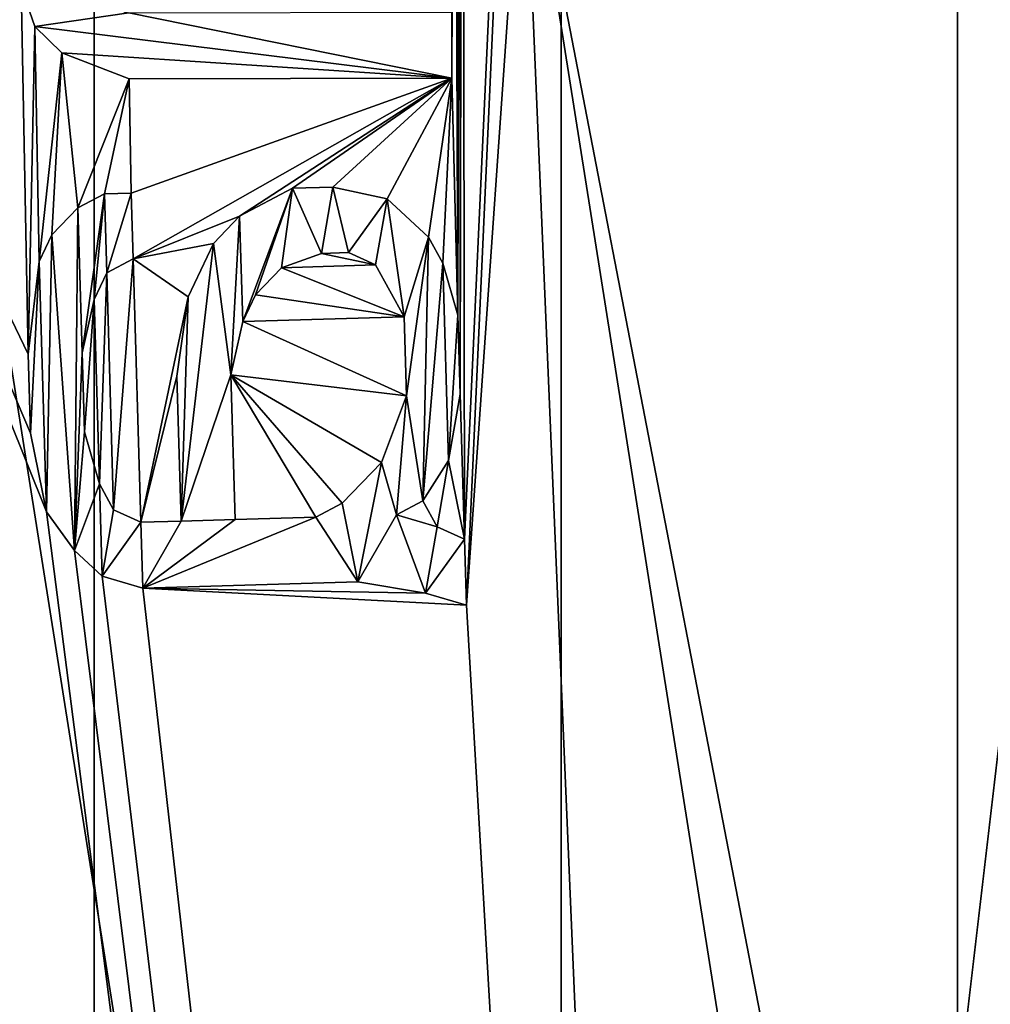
# Model space of a CAD drawing. Header units: millimetres. Extents: x -50 to 50, y -82 to 82.
# Tile 18 of 72: x -16.691 to -15.924, y 19.039 to 19.817. Entities that reach past the tile are written whole.
import ezdxf

# ---------------------------------------------------------------- set-up
doc = ezdxf.new("R2010")
doc.units = ezdxf.units.MM
doc.header["$LTSCALE"] = 101.851852
for name, color, linetype in [('14', 7, 'CONTINUOUS'), ('17', 7, 'CONTINUOUS'), ('18', 7, 'CONTINUOUS'), ('19', 7, 'CONTINUOUS'), ('224', 7, 'CONTINUOUS'), ('225', 7, 'CONTINUOUS'), ('226', 7, 'CONTINUOUS'), ('227', 7, 'CONTINUOUS'), ('228', 7, 'CONTINUOUS'), ('23', 7, 'CONTINUOUS'), ('241', 7, 'CONTINUOUS'), ('242', 7, 'CONTINUOUS'), ('243', 7, 'CONTINUOUS'), ('244', 7, 'CONTINUOUS'), ('245', 7, 'CONTINUOUS'), ('246', 7, 'CONTINUOUS'), ('247', 7, 'CONTINUOUS'), ('248', 7, 'CONTINUOUS'), ('249', 7, 'CONTINUOUS'), ('25', 7, 'CONTINUOUS'), ('250', 7, 'CONTINUOUS'), ('251', 7, 'CONTINUOUS'), ('252', 7, 'CONTINUOUS'), ('253', 7, 'CONTINUOUS'), ('254', 7, 'CONTINUOUS'), ('255', 7, 'CONTINUOUS'), ('256', 7, 'CONTINUOUS'), ('257', 7, 'CONTINUOUS'), ('258', 7, 'CONTINUOUS'), ('259', 7, 'CONTINUOUS'), ('260', 7, 'CONTINUOUS'), ('261', 7, 'CONTINUOUS'), ('262', 7, 'CONTINUOUS'), ('263', 7, 'CONTINUOUS'), ('264', 7, 'CONTINUOUS'), ('265', 7, 'CONTINUOUS'), ('266', 7, 'CONTINUOUS'), ('267', 7, 'CONTINUOUS'), ('268', 7, 'CONTINUOUS'), ('269', 7, 'CONTINUOUS'), ('270', 7, 'CONTINUOUS'), ('271', 7, 'CONTINUOUS'), ('272', 7, 'CONTINUOUS'), ('273', 7, 'CONTINUOUS'), ('274', 7, 'CONTINUOUS'), ('275', 7, 'CONTINUOUS'), ('276', 7, 'CONTINUOUS'), ('277', 7, 'CONTINUOUS'), ('278', 7, 'CONTINUOUS'), ('279', 7, 'CONTINUOUS'), ('280', 7, 'CONTINUOUS'), ('281', 7, 'CONTINUOUS'), ('282', 7, 'CONTINUOUS'), ('283', 7, 'CONTINUOUS'), ('284', 7, 'CONTINUOUS'), ('285', 7, 'CONTINUOUS'), ('286', 7, 'CONTINUOUS'), ('287', 7, 'CONTINUOUS'), ('288', 7, 'CONTINUOUS'), ('289', 7, 'CONTINUOUS'), ('290', 7, 'CONTINUOUS'), ('291', 7, 'CONTINUOUS'), ('292', 7, 'CONTINUOUS'), ('310', 7, 'CONTINUOUS'), ('311', 7, 'CONTINUOUS'), ('315', 7, 'CONTINUOUS'), ('319', 7, 'CONTINUOUS'), ('321', 7, 'CONTINUOUS'), ('327', 7, 'CONTINUOUS'), ('371', 7, 'CONTINUOUS'), ('5', 7, 'CONTINUOUS'), ('8', 7, 'CONTINUOUS'), ('858', 7, 'CONTINUOUS'), ('9', 7, 'CONTINUOUS')]:
    doc.layers.add(name, color=color, linetype=linetype)

msp = doc.modelspace()

# ---------------------------------------------------------------- linework, layer by layer
at = {"layer": '14', "linetype": 'CONTINUOUS'}
msp.add_3dface([(-15.94975, 14.81777, 37.5), (-16.77052, 20, 37.5), (-19.50945, 15.24081, 27.71787), (-15.94975, 14.81777, 37.5)], dxfattribs=at)
at = {"layer": '17', "linetype": 'CONTINUOUS'}
for points in [[(-16.34106, 20.54157, 27.5), (-16.07227, 25.2242, 27.5), (-16.33962, 19.40637, 27.5), (-16.34106, 20.54157, 27.5)], [(-16.07227, 25.2242, 27.5), (-16.3381, 19.35431, 27.5), (-16.33962, 19.40637, 27.5), (-16.07227, 25.2242, 27.5)], [(-16.07227, 25.2242, 27.5), (-16.29282, 20, 27.5), (-16.3381, 19.35431, 27.5), (-16.07227, 25.2242, 27.5)], [(-16.34268, 20.48951, 27.5), (-16.34106, 20.54157, 27.5), (-16.34298, 19.5209, 27.5), (-16.34268, 20.48951, 27.5)], [(-16.34298, 19.5209, 27.5), (-16.34106, 20.54157, 27.5), (-16.33962, 19.40637, 27.5), (-16.34298, 19.5209, 27.5)], [(-16.34742, 20.29165, 27.5), (-16.34268, 20.48951, 27.5), (-16.34481, 19.58338, 27.5), (-16.34742, 20.29165, 27.5)], [(-16.34481, 19.58338, 27.5), (-16.34268, 20.48951, 27.5), (-16.34298, 19.5209, 27.5), (-16.34481, 19.58338, 27.5)], [(-16.34827, 20.23958, 27.5), (-16.34742, 20.29165, 27.5), (-16.34953, 19.77083, 27.5), (-16.34827, 20.23958, 27.5)], [(-16.34953, 19.77083, 27.5), (-16.34742, 20.29165, 27.5), (-16.34481, 19.58338, 27.5), (-16.34953, 19.77083, 27.5)], [(-16.34965, 19.82292, 27.5), (-16.34827, 20.23958, 27.5), (-16.34953, 19.77083, 27.5), (-16.34965, 19.82292, 27.5)], [(-16.07227, 14.7758, 27.5), (-16.9, 20, 27.5), (-16.67018, 19.42794, 27.5), (-16.07227, 14.7758, 27.5)], [(-16.9, 20, 27.5), (-16.69012, 19.84299, 27.5), (-16.68448, 19.55258, 27.5), (-16.9, 20, 27.5)], [(-16.67018, 19.42794, 27.5), (-16.9, 20, 27.5), (-16.68265, 19.4901, 27.5), (-16.67018, 19.42794, 27.5)], [(-16.68265, 19.4901, 27.5), (-16.9, 20, 27.5), (-16.68448, 19.55258, 27.5), (-16.68265, 19.4901, 27.5)], [(-16.29282, 20, 27.5), (-16.07227, 14.7758, 27.5), (-16.3381, 19.35431, 27.5), (-16.29282, 20, 27.5)], [(-15.49483, 14.96351, 27.5), (-16.07227, 14.7758, 27.5), (-16.29282, 20, 27.5), (-15.49483, 14.96351, 27.5)], [(-16.69012, 19.84299, 27.5), (-16.67941, 19.81177, 27.5), (-16.68448, 19.55258, 27.5), (-16.69012, 19.84299, 27.5)], [(-16.68448, 19.55258, 27.5), (-16.67941, 19.81177, 27.5), (-16.67598, 19.62577, 27.5), (-16.68448, 19.55258, 27.5)], [(-16.67941, 19.81177, 27.5), (-16.65809, 19.79098, 27.5), (-16.67598, 19.62577, 27.5), (-16.67941, 19.81177, 27.5)], [(-16.67598, 19.62577, 27.5), (-16.65809, 19.79098, 27.5), (-16.66596, 19.64691, 27.5), (-16.67598, 19.62577, 27.5)], [(-16.66596, 19.64691, 27.5), (-16.65809, 19.79098, 27.5), (-16.6453, 19.66836, 27.5), (-16.66596, 19.64691, 27.5)], [(-16.65809, 19.79098, 27.5), (-16.60485, 19.77026, 27.5), (-16.6453, 19.66836, 27.5), (-16.65809, 19.79098, 27.5)], [(-16.60485, 19.77026, 27.5), (-16.34953, 19.77083, 27.5), (-16.60307, 19.68002, 27.5), (-16.60485, 19.77026, 27.5)], [(-16.60307, 19.68002, 27.5), (-16.34953, 19.77083, 27.5), (-16.60155, 19.62795, 27.5), (-16.60307, 19.68002, 27.5)], [(-16.60155, 19.62795, 27.5), (-16.34953, 19.77083, 27.5), (-16.51739, 19.66168, 27.5), (-16.60155, 19.62795, 27.5)], [(-16.51739, 19.66168, 27.5), (-16.34953, 19.77083, 27.5), (-16.47547, 19.68376, 27.5), (-16.51739, 19.66168, 27.5)], [(-16.47547, 19.68376, 27.5), (-16.34953, 19.77083, 27.5), (-16.44357, 19.68469, 27.5), (-16.47547, 19.68376, 27.5)], [(-16.44357, 19.68469, 27.5), (-16.34953, 19.77083, 27.5), (-16.40073, 19.67553, 27.5), (-16.44357, 19.68469, 27.5)], [(-16.40073, 19.67553, 27.5), (-16.34953, 19.77083, 27.5), (-16.36791, 19.64522, 27.5), (-16.40073, 19.67553, 27.5)], [(-16.36791, 19.64522, 27.5), (-16.34953, 19.77083, 27.5), (-16.35667, 19.62471, 27.5), (-16.36791, 19.64522, 27.5)], [(-16.35667, 19.62471, 27.5), (-16.34953, 19.77083, 27.5), (-16.34481, 19.58338, 27.5), (-16.35667, 19.62471, 27.5)], [(-16.6453, 19.66836, 27.5), (-16.60485, 19.77026, 27.5), (-16.62434, 19.67939, 27.5), (-16.6453, 19.66836, 27.5)], [(-16.62434, 19.67939, 27.5), (-16.60485, 19.77026, 27.5), (-16.60307, 19.68002, 27.5), (-16.62434, 19.67939, 27.5)], [(-16.53805, 19.64024, 27.5), (-16.60155, 19.62795, 27.5), (-16.51739, 19.66168, 27.5), (-16.53805, 19.64024, 27.5)], [(-16.5581, 19.59796, 27.5), (-16.60155, 19.62795, 27.5), (-16.53805, 19.64024, 27.5), (-16.5581, 19.59796, 27.5)], [(-16.62251, 19.61692, 27.5), (-16.60155, 19.62795, 27.5), (-16.61701, 19.4295, 27.5), (-16.62251, 19.61692, 27.5)], [(-16.61701, 19.4295, 27.5), (-16.60155, 19.62795, 27.5), (-16.59544, 19.41971, 27.5), (-16.61701, 19.4295, 27.5)], [(-16.59544, 19.41971, 27.5), (-16.60155, 19.62795, 27.5), (-16.5581, 19.59796, 27.5), (-16.59544, 19.41971, 27.5)], [(-16.63253, 19.59578, 27.5), (-16.62251, 19.61692, 27.5), (-16.62826, 19.45001, 27.5), (-16.63253, 19.59578, 27.5)], [(-16.62826, 19.45001, 27.5), (-16.62251, 19.61692, 27.5), (-16.61701, 19.4295, 27.5), (-16.62826, 19.45001, 27.5)], [(-16.64194, 19.55382, 27.5), (-16.63253, 19.59578, 27.5), (-16.64011, 19.49135, 27.5), (-16.64194, 19.55382, 27.5)], [(-16.64011, 19.49135, 27.5), (-16.63253, 19.59578, 27.5), (-16.62826, 19.45001, 27.5), (-16.64011, 19.49135, 27.5)], [(-16.5669, 19.53518, 27.5), (-16.59544, 19.41971, 27.5), (-16.5581, 19.59796, 27.5), (-16.5669, 19.53518, 27.5)], [(-16.56354, 19.42065, 27.5), (-16.59544, 19.41971, 27.5), (-16.5669, 19.53518, 27.5), (-16.56354, 19.42065, 27.5)], [(-16.35209, 19.46853, 27.5), (-16.34298, 19.5209, 27.5), (-16.33962, 19.40637, 27.5), (-16.35209, 19.46853, 27.5)], [(-16.37244, 19.43667, 27.5), (-16.35209, 19.46853, 27.5), (-16.36119, 19.41616, 27.5), (-16.37244, 19.43667, 27.5)], [(-16.36119, 19.41616, 27.5), (-16.35209, 19.46853, 27.5), (-16.33962, 19.40637, 27.5), (-16.36119, 19.41616, 27.5)], [(-16.3934, 19.42563, 27.5), (-16.37244, 19.43667, 27.5), (-16.36119, 19.41616, 27.5), (-16.3934, 19.42563, 27.5)], [(-16.648, 19.39733, 27.5), (-16.07227, 14.7758, 27.5), (-16.67018, 19.42794, 27.5), (-16.648, 19.39733, 27.5)], [(-16.62612, 19.37713, 27.5), (-16.07227, 14.7758, 27.5), (-16.648, 19.39733, 27.5), (-16.62612, 19.37713, 27.5)], [(-16.59392, 19.36765, 27.5), (-16.07227, 14.7758, 27.5), (-16.62612, 19.37713, 27.5), (-16.59392, 19.36765, 27.5)], [(-16.42378, 19.37264, 27.5), (-16.3703, 19.36378, 27.5), (-16.59392, 19.36765, 27.5), (-16.42378, 19.37264, 27.5)], [(-16.3381, 19.35431, 27.5), (-16.07227, 14.7758, 27.5), (-16.59392, 19.36765, 27.5), (-16.3381, 19.35431, 27.5)], [(-16.3703, 19.36378, 27.5), (-16.3381, 19.35431, 27.5), (-16.59392, 19.36765, 27.5), (-16.3703, 19.36378, 27.5)]]:
    msp.add_3dface(points, dxfattribs=at)
at = {"layer": '18', "linetype": 'CONTINUOUS'}
for points in [[(-17.19714, 27.03009, 27.68118), (-16.63253, 25.40424, 32.61021), (-18.19596, 16.24891, 27.68118), (-17.19714, 27.03009, 27.68118)], [(-16.63253, 25.40424, 32.61021), (-16.63253, 14.59576, 32.61021), (-18.19596, 16.24891, 27.68118), (-16.63253, 25.40424, 32.61021)]]:
    msp.add_3dface(points, dxfattribs=at)
at = {"layer": '19', "linetype": 'CONTINUOUS'}
for points in [[(-16.26307, 25.28419, 27.7), (-16.26307, 14.71581, 27.7), (-16.26307, 25.28419, 32.5433), (-16.26307, 25.28419, 27.7)], [(-16.26307, 25.28419, 32.5433), (-16.26307, 14.71581, 27.7), (-16.26307, 14.71581, 32.5433), (-16.26307, 25.28419, 32.5433)]]:
    msp.add_3dface(points, dxfattribs=at)
at = {"layer": '224', "linetype": 'CONTINUOUS'}
for points in [[(-16.34965, 19.82292, 27.5), (-16.34953, 19.77083, 27.5), (-16.34953, 19.77083, 27.6), (-16.34965, 19.82292, 27.5)], [(-16.34965, 19.82292, 27.6), (-16.34965, 19.82292, 27.5), (-16.34953, 19.77083, 27.6), (-16.34965, 19.82292, 27.6)]]:
    msp.add_3dface(points, dxfattribs=at)
at = {"layer": '225', "linetype": 'CONTINUOUS'}
for points in [[(-16.34953, 19.77083, 27.5), (-16.60485, 19.77026, 27.5), (-16.34953, 19.77083, 27.6), (-16.34953, 19.77083, 27.5)], [(-16.34953, 19.77083, 27.6), (-16.60485, 19.77026, 27.5), (-16.60485, 19.77026, 27.6), (-16.34953, 19.77083, 27.6)]]:
    msp.add_3dface(points, dxfattribs=at)
at = {"layer": '226', "linetype": 'CONTINUOUS'}
for points in [[(-16.60485, 19.77026, 27.5), (-16.65809, 19.79098, 27.5), (-16.65809, 19.79098, 27.6), (-16.60485, 19.77026, 27.5)], [(-16.60485, 19.77026, 27.6), (-16.60485, 19.77026, 27.5), (-16.65809, 19.79098, 27.6), (-16.60485, 19.77026, 27.6)]]:
    msp.add_3dface(points, dxfattribs=at)
at = {"layer": '227', "linetype": 'CONTINUOUS'}
for points in [[(-16.65809, 19.79098, 27.5), (-16.67941, 19.81177, 27.5), (-16.67941, 19.81177, 27.6), (-16.65809, 19.79098, 27.5)], [(-16.65809, 19.79098, 27.6), (-16.65809, 19.79098, 27.5), (-16.67941, 19.81177, 27.6), (-16.65809, 19.79098, 27.6)]]:
    msp.add_3dface(points, dxfattribs=at)
at = {"layer": '228', "linetype": 'CONTINUOUS'}
for points in [[(-16.67941, 19.81177, 27.5), (-16.69012, 19.84299, 27.5), (-16.69012, 19.84299, 27.6), (-16.67941, 19.81177, 27.5)], [(-16.67941, 19.81177, 27.6), (-16.67941, 19.81177, 27.5), (-16.69012, 19.84299, 27.6), (-16.67941, 19.81177, 27.6)]]:
    msp.add_3dface(points, dxfattribs=at)
at = {"layer": '23', "linetype": 'CONTINUOUS'}
for points in [[(-16.63253, 14.59576, 32.61021), (-16.63253, 25.40424, 32.61021), (-17.26606, 20, 32.7404), (-16.63253, 14.59576, 32.61021)], [(-16.26307, 25.28419, 32.5433), (-16.26307, 14.71581, 32.5433), (-17.26606, 20, 32.7404), (-16.26307, 25.28419, 32.5433)], [(-16.63253, 14.59576, 32.61021), (-17.26606, 20, 32.7404), (-14.95284, 11.36697, 32.7404), (-16.63253, 14.59576, 32.61021)], [(-17.26606, 20, 32.7404), (-16.26307, 14.71581, 32.5433), (-14.95284, 11.36697, 32.7404), (-17.26606, 20, 32.7404)]]:
    msp.add_3dface(points, dxfattribs=at)
at = {"layer": '241', "linetype": 'CONTINUOUS'}
for points in [[(-16.3381, 19.35431, 27.5), (-16.3703, 19.36378, 27.5), (-16.3703, 19.36378, 27.6), (-16.3381, 19.35431, 27.5)], [(-16.3381, 19.35431, 27.6), (-16.3381, 19.35431, 27.5), (-16.3703, 19.36378, 27.6), (-16.3381, 19.35431, 27.6)]]:
    msp.add_3dface(points, dxfattribs=at)
at = {"layer": '242', "linetype": 'CONTINUOUS'}
for points in [[(-16.3703, 19.36378, 27.5), (-16.42378, 19.37264, 27.5), (-16.42378, 19.37264, 27.6), (-16.3703, 19.36378, 27.5)], [(-16.3703, 19.36378, 27.6), (-16.3703, 19.36378, 27.5), (-16.42378, 19.37264, 27.6), (-16.3703, 19.36378, 27.6)]]:
    msp.add_3dface(points, dxfattribs=at)
at = {"layer": '243', "linetype": 'CONTINUOUS'}
for points in [[(-16.42378, 19.37264, 27.5), (-16.59392, 19.36765, 27.5), (-16.42378, 19.37264, 27.6), (-16.42378, 19.37264, 27.5)], [(-16.42378, 19.37264, 27.6), (-16.59392, 19.36765, 27.5), (-16.59392, 19.36765, 27.6), (-16.42378, 19.37264, 27.6)]]:
    msp.add_3dface(points, dxfattribs=at)
at = {"layer": '244', "linetype": 'CONTINUOUS'}
for points in [[(-16.59392, 19.36765, 27.5), (-16.62612, 19.37713, 27.5), (-16.62612, 19.37713, 27.6), (-16.59392, 19.36765, 27.5)], [(-16.59392, 19.36765, 27.6), (-16.59392, 19.36765, 27.5), (-16.62612, 19.37713, 27.6), (-16.59392, 19.36765, 27.6)]]:
    msp.add_3dface(points, dxfattribs=at)
at = {"layer": '245', "linetype": 'CONTINUOUS'}
for points in [[(-16.62612, 19.37713, 27.5), (-16.648, 19.39733, 27.5), (-16.648, 19.39733, 27.6), (-16.62612, 19.37713, 27.5)], [(-16.62612, 19.37713, 27.6), (-16.62612, 19.37713, 27.5), (-16.648, 19.39733, 27.6), (-16.62612, 19.37713, 27.6)]]:
    msp.add_3dface(points, dxfattribs=at)
at = {"layer": '246', "linetype": 'CONTINUOUS'}
for points in [[(-16.648, 19.39733, 27.5), (-16.67018, 19.42794, 27.5), (-16.67018, 19.42794, 27.6), (-16.648, 19.39733, 27.5)], [(-16.648, 19.39733, 27.6), (-16.648, 19.39733, 27.5), (-16.67018, 19.42794, 27.6), (-16.648, 19.39733, 27.6)]]:
    msp.add_3dface(points, dxfattribs=at)
at = {"layer": '247', "linetype": 'CONTINUOUS'}
for points in [[(-16.67018, 19.42794, 27.5), (-16.68265, 19.4901, 27.5), (-16.68265, 19.4901, 27.6), (-16.67018, 19.42794, 27.5)], [(-16.67018, 19.42794, 27.6), (-16.67018, 19.42794, 27.5), (-16.68265, 19.4901, 27.6), (-16.67018, 19.42794, 27.6)]]:
    msp.add_3dface(points, dxfattribs=at)
at = {"layer": '248', "linetype": 'CONTINUOUS'}
for points in [[(-16.68265, 19.4901, 27.5), (-16.68448, 19.55258, 27.5), (-16.68448, 19.55258, 27.6), (-16.68265, 19.4901, 27.5)], [(-16.68265, 19.4901, 27.6), (-16.68265, 19.4901, 27.5), (-16.68448, 19.55258, 27.6), (-16.68265, 19.4901, 27.6)]]:
    msp.add_3dface(points, dxfattribs=at)
at = {"layer": '249', "linetype": 'CONTINUOUS'}
for points in [[(-16.68448, 19.55258, 27.5), (-16.67598, 19.62577, 27.5), (-16.67598, 19.62577, 27.6), (-16.68448, 19.55258, 27.5)], [(-16.68448, 19.55258, 27.6), (-16.68448, 19.55258, 27.5), (-16.67598, 19.62577, 27.6), (-16.68448, 19.55258, 27.6)]]:
    msp.add_3dface(points, dxfattribs=at)
at = {"layer": '25', "linetype": 'CONTINUOUS'}
for points in [[(-16.9, 20, 27.5), (-16.26307, 14.71581, 27.7), (-16.26307, 25.28419, 27.7), (-16.9, 20, 27.5)], [(-16.9, 20, 27.5), (-16.07227, 14.7758, 27.5), (-16.26307, 14.71581, 27.7), (-16.9, 20, 27.5)]]:
    msp.add_3dface(points, dxfattribs=at)
at = {"layer": '250', "linetype": 'CONTINUOUS'}
for points in [[(-16.67598, 19.62577, 27.5), (-16.66596, 19.64691, 27.5), (-16.66596, 19.64691, 27.6), (-16.67598, 19.62577, 27.5)], [(-16.67598, 19.62577, 27.6), (-16.67598, 19.62577, 27.5), (-16.66596, 19.64691, 27.6), (-16.67598, 19.62577, 27.6)]]:
    msp.add_3dface(points, dxfattribs=at)
at = {"layer": '251', "linetype": 'CONTINUOUS'}
for points in [[(-16.66596, 19.64691, 27.5), (-16.6453, 19.66836, 27.5), (-16.6453, 19.66836, 27.6), (-16.66596, 19.64691, 27.5)], [(-16.66596, 19.64691, 27.6), (-16.66596, 19.64691, 27.5), (-16.6453, 19.66836, 27.6), (-16.66596, 19.64691, 27.6)]]:
    msp.add_3dface(points, dxfattribs=at)
at = {"layer": '252', "linetype": 'CONTINUOUS'}
for points in [[(-16.6453, 19.66836, 27.5), (-16.62434, 19.67939, 27.5), (-16.62434, 19.67939, 27.6), (-16.6453, 19.66836, 27.5)], [(-16.6453, 19.66836, 27.6), (-16.6453, 19.66836, 27.5), (-16.62434, 19.67939, 27.6), (-16.6453, 19.66836, 27.6)]]:
    msp.add_3dface(points, dxfattribs=at)
at = {"layer": '253', "linetype": 'CONTINUOUS'}
for points in [[(-16.62434, 19.67939, 27.5), (-16.60307, 19.68002, 27.5), (-16.60307, 19.68002, 27.6), (-16.62434, 19.67939, 27.5)], [(-16.62434, 19.67939, 27.6), (-16.62434, 19.67939, 27.5), (-16.60307, 19.68002, 27.6), (-16.62434, 19.67939, 27.6)]]:
    msp.add_3dface(points, dxfattribs=at)
at = {"layer": '254', "linetype": 'CONTINUOUS'}
for points in [[(-16.60307, 19.68002, 27.5), (-16.60155, 19.62795, 27.5), (-16.60155, 19.62795, 27.6), (-16.60307, 19.68002, 27.5)], [(-16.60307, 19.68002, 27.6), (-16.60307, 19.68002, 27.5), (-16.60155, 19.62795, 27.6), (-16.60307, 19.68002, 27.6)]]:
    msp.add_3dface(points, dxfattribs=at)
at = {"layer": '255', "linetype": 'CONTINUOUS'}
for points in [[(-16.60155, 19.62795, 27.5), (-16.62251, 19.61692, 27.5), (-16.62251, 19.61692, 27.6), (-16.60155, 19.62795, 27.5)], [(-16.60155, 19.62795, 27.6), (-16.60155, 19.62795, 27.5), (-16.62251, 19.61692, 27.6), (-16.60155, 19.62795, 27.6)]]:
    msp.add_3dface(points, dxfattribs=at)
at = {"layer": '256', "linetype": 'CONTINUOUS'}
for points in [[(-16.62251, 19.61692, 27.5), (-16.63253, 19.59578, 27.5), (-16.63253, 19.59578, 27.6), (-16.62251, 19.61692, 27.5)], [(-16.62251, 19.61692, 27.6), (-16.62251, 19.61692, 27.5), (-16.63253, 19.59578, 27.6), (-16.62251, 19.61692, 27.6)]]:
    msp.add_3dface(points, dxfattribs=at)
at = {"layer": '257', "linetype": 'CONTINUOUS'}
for points in [[(-16.63253, 19.59578, 27.5), (-16.64194, 19.55382, 27.5), (-16.64194, 19.55382, 27.6), (-16.63253, 19.59578, 27.5)], [(-16.63253, 19.59578, 27.6), (-16.63253, 19.59578, 27.5), (-16.64194, 19.55382, 27.6), (-16.63253, 19.59578, 27.6)]]:
    msp.add_3dface(points, dxfattribs=at)
at = {"layer": '258', "linetype": 'CONTINUOUS'}
for points in [[(-16.64194, 19.55382, 27.5), (-16.64011, 19.49135, 27.5), (-16.64011, 19.49135, 27.6), (-16.64194, 19.55382, 27.5)], [(-16.64194, 19.55382, 27.6), (-16.64194, 19.55382, 27.5), (-16.64011, 19.49135, 27.6), (-16.64194, 19.55382, 27.6)]]:
    msp.add_3dface(points, dxfattribs=at)
at = {"layer": '259', "linetype": 'CONTINUOUS'}
for points in [[(-16.64011, 19.49135, 27.5), (-16.62826, 19.45001, 27.5), (-16.62826, 19.45001, 27.6), (-16.64011, 19.49135, 27.5)], [(-16.64011, 19.49135, 27.6), (-16.64011, 19.49135, 27.5), (-16.62826, 19.45001, 27.6), (-16.64011, 19.49135, 27.6)]]:
    msp.add_3dface(points, dxfattribs=at)
at = {"layer": '260', "linetype": 'CONTINUOUS'}
for points in [[(-16.62826, 19.45001, 27.5), (-16.61701, 19.4295, 27.5), (-16.61701, 19.4295, 27.6), (-16.62826, 19.45001, 27.5)], [(-16.62826, 19.45001, 27.6), (-16.62826, 19.45001, 27.5), (-16.61701, 19.4295, 27.6), (-16.62826, 19.45001, 27.6)]]:
    msp.add_3dface(points, dxfattribs=at)
at = {"layer": '261', "linetype": 'CONTINUOUS'}
for points in [[(-16.61701, 19.4295, 27.5), (-16.59544, 19.41971, 27.5), (-16.59544, 19.41971, 27.6), (-16.61701, 19.4295, 27.5)], [(-16.61701, 19.4295, 27.6), (-16.61701, 19.4295, 27.5), (-16.59544, 19.41971, 27.6), (-16.61701, 19.4295, 27.6)]]:
    msp.add_3dface(points, dxfattribs=at)
at = {"layer": '262', "linetype": 'CONTINUOUS'}
for points in [[(-16.59544, 19.41971, 27.5), (-16.56354, 19.42065, 27.5), (-16.56354, 19.42065, 27.6), (-16.59544, 19.41971, 27.5)], [(-16.59544, 19.41971, 27.6), (-16.59544, 19.41971, 27.5), (-16.56354, 19.42065, 27.6), (-16.59544, 19.41971, 27.6)]]:
    msp.add_3dface(points, dxfattribs=at)
at = {"layer": '263', "linetype": 'CONTINUOUS'}
for points in [[(-16.56354, 19.42065, 27.5), (-16.5669, 19.53518, 27.5), (-16.56354, 19.42065, 27.6), (-16.56354, 19.42065, 27.5)], [(-16.56354, 19.42065, 27.6), (-16.5669, 19.53518, 27.5), (-16.5669, 19.53518, 27.6), (-16.56354, 19.42065, 27.6)]]:
    msp.add_3dface(points, dxfattribs=at)
at = {"layer": '264', "linetype": 'CONTINUOUS'}
for points in [[(-16.5669, 19.53518, 27.5), (-16.5581, 19.59796, 27.5), (-16.5581, 19.59796, 27.6), (-16.5669, 19.53518, 27.5)], [(-16.5669, 19.53518, 27.6), (-16.5669, 19.53518, 27.5), (-16.5581, 19.59796, 27.6), (-16.5669, 19.53518, 27.6)]]:
    msp.add_3dface(points, dxfattribs=at)
at = {"layer": '265', "linetype": 'CONTINUOUS'}
for points in [[(-16.5581, 19.59796, 27.5), (-16.53805, 19.64024, 27.5), (-16.53805, 19.64024, 27.6), (-16.5581, 19.59796, 27.5)], [(-16.5581, 19.59796, 27.6), (-16.5581, 19.59796, 27.5), (-16.53805, 19.64024, 27.6), (-16.5581, 19.59796, 27.6)]]:
    msp.add_3dface(points, dxfattribs=at)
at = {"layer": '266', "linetype": 'CONTINUOUS'}
for points in [[(-16.53805, 19.64024, 27.5), (-16.51739, 19.66168, 27.5), (-16.51739, 19.66168, 27.6), (-16.53805, 19.64024, 27.5)], [(-16.53805, 19.64024, 27.6), (-16.53805, 19.64024, 27.5), (-16.51739, 19.66168, 27.6), (-16.53805, 19.64024, 27.6)]]:
    msp.add_3dface(points, dxfattribs=at)
at = {"layer": '267', "linetype": 'CONTINUOUS'}
for points in [[(-16.51739, 19.66168, 27.5), (-16.47547, 19.68376, 27.5), (-16.47547, 19.68376, 27.6), (-16.51739, 19.66168, 27.5)], [(-16.51739, 19.66168, 27.6), (-16.51739, 19.66168, 27.5), (-16.47547, 19.68376, 27.6), (-16.51739, 19.66168, 27.6)]]:
    msp.add_3dface(points, dxfattribs=at)
at = {"layer": '268', "linetype": 'CONTINUOUS'}
for points in [[(-16.47547, 19.68376, 27.5), (-16.44357, 19.68469, 27.5), (-16.44357, 19.68469, 27.6), (-16.47547, 19.68376, 27.5)], [(-16.47547, 19.68376, 27.6), (-16.47547, 19.68376, 27.5), (-16.44357, 19.68469, 27.6), (-16.47547, 19.68376, 27.6)]]:
    msp.add_3dface(points, dxfattribs=at)
at = {"layer": '269', "linetype": 'CONTINUOUS'}
for points in [[(-16.44357, 19.68469, 27.5), (-16.40073, 19.67553, 27.5), (-16.40073, 19.67553, 27.6), (-16.44357, 19.68469, 27.5)], [(-16.44357, 19.68469, 27.6), (-16.44357, 19.68469, 27.5), (-16.40073, 19.67553, 27.6), (-16.44357, 19.68469, 27.6)]]:
    msp.add_3dface(points, dxfattribs=at)
at = {"layer": '270', "linetype": 'CONTINUOUS'}
for points in [[(-16.40073, 19.67553, 27.5), (-16.36791, 19.64522, 27.5), (-16.36791, 19.64522, 27.6), (-16.40073, 19.67553, 27.5)], [(-16.40073, 19.67553, 27.6), (-16.40073, 19.67553, 27.5), (-16.36791, 19.64522, 27.6), (-16.40073, 19.67553, 27.6)]]:
    msp.add_3dface(points, dxfattribs=at)
at = {"layer": '271', "linetype": 'CONTINUOUS'}
for points in [[(-16.36791, 19.64522, 27.5), (-16.35667, 19.62471, 27.5), (-16.35667, 19.62471, 27.6), (-16.36791, 19.64522, 27.5)], [(-16.36791, 19.64522, 27.6), (-16.36791, 19.64522, 27.5), (-16.35667, 19.62471, 27.6), (-16.36791, 19.64522, 27.6)]]:
    msp.add_3dface(points, dxfattribs=at)
at = {"layer": '272', "linetype": 'CONTINUOUS'}
for points in [[(-16.35667, 19.62471, 27.5), (-16.34481, 19.58338, 27.5), (-16.34481, 19.58338, 27.6), (-16.35667, 19.62471, 27.5)], [(-16.35667, 19.62471, 27.6), (-16.35667, 19.62471, 27.5), (-16.34481, 19.58338, 27.6), (-16.35667, 19.62471, 27.6)]]:
    msp.add_3dface(points, dxfattribs=at)
at = {"layer": '273', "linetype": 'CONTINUOUS'}
for points in [[(-16.34481, 19.58338, 27.5), (-16.34298, 19.5209, 27.5), (-16.34298, 19.5209, 27.6), (-16.34481, 19.58338, 27.5)], [(-16.34481, 19.58338, 27.6), (-16.34481, 19.58338, 27.5), (-16.34298, 19.5209, 27.6), (-16.34481, 19.58338, 27.6)]]:
    msp.add_3dface(points, dxfattribs=at)
at = {"layer": '274', "linetype": 'CONTINUOUS'}
for points in [[(-16.34298, 19.5209, 27.5), (-16.35209, 19.46853, 27.5), (-16.35209, 19.46853, 27.6), (-16.34298, 19.5209, 27.5)], [(-16.34298, 19.5209, 27.6), (-16.34298, 19.5209, 27.5), (-16.35209, 19.46853, 27.6), (-16.34298, 19.5209, 27.6)]]:
    msp.add_3dface(points, dxfattribs=at)
at = {"layer": '275', "linetype": 'CONTINUOUS'}
for points in [[(-16.35209, 19.46853, 27.5), (-16.37244, 19.43667, 27.5), (-16.37244, 19.43667, 27.6), (-16.35209, 19.46853, 27.5)], [(-16.35209, 19.46853, 27.6), (-16.35209, 19.46853, 27.5), (-16.37244, 19.43667, 27.6), (-16.35209, 19.46853, 27.6)]]:
    msp.add_3dface(points, dxfattribs=at)
at = {"layer": '276', "linetype": 'CONTINUOUS'}
for points in [[(-16.37244, 19.43667, 27.5), (-16.3934, 19.42563, 27.5), (-16.3934, 19.42563, 27.6), (-16.37244, 19.43667, 27.5)], [(-16.37244, 19.43667, 27.6), (-16.37244, 19.43667, 27.5), (-16.3934, 19.42563, 27.6), (-16.37244, 19.43667, 27.6)]]:
    msp.add_3dface(points, dxfattribs=at)
at = {"layer": '277', "linetype": 'CONTINUOUS'}
for points in [[(-16.3934, 19.42563, 27.5), (-16.36119, 19.41616, 27.5), (-16.36119, 19.41616, 27.6), (-16.3934, 19.42563, 27.5)], [(-16.3934, 19.42563, 27.6), (-16.3934, 19.42563, 27.5), (-16.36119, 19.41616, 27.6), (-16.3934, 19.42563, 27.6)]]:
    msp.add_3dface(points, dxfattribs=at)
at = {"layer": '278', "linetype": 'CONTINUOUS'}
for points in [[(-16.36119, 19.41616, 27.5), (-16.33962, 19.40637, 27.5), (-16.33962, 19.40637, 27.6), (-16.36119, 19.41616, 27.5)], [(-16.36119, 19.41616, 27.6), (-16.36119, 19.41616, 27.5), (-16.33962, 19.40637, 27.6), (-16.36119, 19.41616, 27.6)]]:
    msp.add_3dface(points, dxfattribs=at)
at = {"layer": '279', "linetype": 'CONTINUOUS'}
for points in [[(-16.33962, 19.40637, 27.5), (-16.3381, 19.35431, 27.5), (-16.3381, 19.35431, 27.6), (-16.33962, 19.40637, 27.5)], [(-16.33962, 19.40637, 27.5), (-16.3381, 19.35431, 27.6), (-16.33962, 19.40637, 27.6), (-16.33962, 19.40637, 27.5)]]:
    msp.add_3dface(points, dxfattribs=at)
at = {"layer": '280', "linetype": 'CONTINUOUS'}
for points in [[(-16.52101, 19.42189, 27.6), (-16.52101, 19.42189, 27.5), (-16.4572, 19.42376, 27.6), (-16.52101, 19.42189, 27.6)], [(-16.4572, 19.42376, 27.6), (-16.52101, 19.42189, 27.5), (-16.4572, 19.42376, 27.5), (-16.4572, 19.42376, 27.6)]]:
    msp.add_3dface(points, dxfattribs=at)
at = {"layer": '281', "linetype": 'CONTINUOUS'}
for points in [[(-16.4572, 19.42376, 27.6), (-16.4572, 19.42376, 27.5), (-16.43624, 19.4348, 27.6), (-16.4572, 19.42376, 27.6)], [(-16.43624, 19.4348, 27.6), (-16.4572, 19.42376, 27.5), (-16.43624, 19.4348, 27.5), (-16.43624, 19.4348, 27.6)]]:
    msp.add_3dface(points, dxfattribs=at)
at = {"layer": '282', "linetype": 'CONTINUOUS'}
for points in [[(-16.43624, 19.4348, 27.6), (-16.43624, 19.4348, 27.5), (-16.40526, 19.46697, 27.6), (-16.43624, 19.4348, 27.6)], [(-16.40526, 19.46697, 27.6), (-16.43624, 19.4348, 27.5), (-16.40526, 19.46697, 27.5), (-16.40526, 19.46697, 27.6)]]:
    msp.add_3dface(points, dxfattribs=at)
at = {"layer": '283', "linetype": 'CONTINUOUS'}
for points in [[(-16.40526, 19.46697, 27.6), (-16.40526, 19.46697, 27.5), (-16.38551, 19.51965, 27.6), (-16.40526, 19.46697, 27.6)], [(-16.38551, 19.51965, 27.6), (-16.40526, 19.46697, 27.5), (-16.38551, 19.51965, 27.5), (-16.38551, 19.51965, 27.6)]]:
    msp.add_3dface(points, dxfattribs=at)
at = {"layer": '284', "linetype": 'CONTINUOUS'}
for points in [[(-16.38551, 19.51965, 27.6), (-16.38551, 19.51965, 27.5), (-16.38735, 19.58213, 27.6), (-16.38551, 19.51965, 27.6)], [(-16.38735, 19.58213, 27.6), (-16.38551, 19.51965, 27.5), (-16.38735, 19.58213, 27.5), (-16.38735, 19.58213, 27.6)]]:
    msp.add_3dface(points, dxfattribs=at)
at = {"layer": '285', "linetype": 'CONTINUOUS'}
for points in [[(-16.38735, 19.58213, 27.6), (-16.38735, 19.58213, 27.5), (-16.40983, 19.62315, 27.6), (-16.38735, 19.58213, 27.6)], [(-16.40983, 19.62315, 27.6), (-16.38735, 19.58213, 27.5), (-16.40983, 19.62315, 27.5), (-16.40983, 19.62315, 27.6)]]:
    msp.add_3dface(points, dxfattribs=at)
at = {"layer": '286', "linetype": 'CONTINUOUS'}
for points in [[(-16.40983, 19.62315, 27.6), (-16.40983, 19.62315, 27.5), (-16.43141, 19.63294, 27.6), (-16.40983, 19.62315, 27.6)], [(-16.43141, 19.63294, 27.6), (-16.40983, 19.62315, 27.5), (-16.43141, 19.63294, 27.5), (-16.43141, 19.63294, 27.6)]]:
    msp.add_3dface(points, dxfattribs=at)
at = {"layer": '287', "linetype": 'CONTINUOUS'}
for points in [[(-16.43141, 19.63294, 27.6), (-16.43141, 19.63294, 27.5), (-16.45267, 19.63232, 27.6), (-16.43141, 19.63294, 27.6)], [(-16.45267, 19.63232, 27.6), (-16.43141, 19.63294, 27.5), (-16.45267, 19.63232, 27.5), (-16.45267, 19.63232, 27.6)]]:
    msp.add_3dface(points, dxfattribs=at)
at = {"layer": '288', "linetype": 'CONTINUOUS'}
for points in [[(-16.45267, 19.63232, 27.6), (-16.45267, 19.63232, 27.5), (-16.48427, 19.62097, 27.6), (-16.45267, 19.63232, 27.6)], [(-16.48427, 19.62097, 27.6), (-16.45267, 19.63232, 27.5), (-16.48427, 19.62097, 27.5), (-16.48427, 19.62097, 27.6)]]:
    msp.add_3dface(points, dxfattribs=at)
at = {"layer": '289', "linetype": 'CONTINUOUS'}
for points in [[(-16.48427, 19.62097, 27.6), (-16.48427, 19.62097, 27.5), (-16.50493, 19.59952, 27.6), (-16.48427, 19.62097, 27.6)], [(-16.50493, 19.59952, 27.6), (-16.48427, 19.62097, 27.5), (-16.50493, 19.59952, 27.5), (-16.50493, 19.59952, 27.6)]]:
    msp.add_3dface(points, dxfattribs=at)
at = {"layer": '290', "linetype": 'CONTINUOUS'}
for points in [[(-16.50493, 19.59952, 27.6), (-16.50493, 19.59952, 27.5), (-16.51495, 19.57839, 27.6), (-16.50493, 19.59952, 27.6)], [(-16.51495, 19.57839, 27.6), (-16.50493, 19.59952, 27.5), (-16.51495, 19.57839, 27.5), (-16.51495, 19.57839, 27.6)]]:
    msp.add_3dface(points, dxfattribs=at)
at = {"layer": '291', "linetype": 'CONTINUOUS'}
for points in [[(-16.51495, 19.57839, 27.6), (-16.51495, 19.57839, 27.5), (-16.52436, 19.53643, 27.6), (-16.51495, 19.57839, 27.6)], [(-16.52436, 19.53643, 27.6), (-16.51495, 19.57839, 27.5), (-16.52436, 19.53643, 27.5), (-16.52436, 19.53643, 27.6)]]:
    msp.add_3dface(points, dxfattribs=at)
at = {"layer": '292', "linetype": 'CONTINUOUS'}
for points in [[(-16.52101, 19.42189, 27.5), (-16.52101, 19.42189, 27.6), (-16.52436, 19.53643, 27.6), (-16.52101, 19.42189, 27.5)], [(-16.52101, 19.42189, 27.5), (-16.52436, 19.53643, 27.6), (-16.52436, 19.53643, 27.5), (-16.52101, 19.42189, 27.5)]]:
    msp.add_3dface(points, dxfattribs=at)
at = {"layer": '310', "linetype": 'CONTINUOUS'}
for points in [[(-16.29282, 20, 27.5), (-15.33067, 24.98124, 27.6), (-15.33067, 15.01876, 27.6), (-16.29282, 20, 27.5)], [(-15.49483, 14.96351, 27.5), (-16.29282, 20, 27.5), (-15.33067, 15.01876, 27.6), (-15.49483, 14.96351, 27.5)]]:
    msp.add_3dface(points, dxfattribs=at)
at = {"layer": '311', "linetype": 'CONTINUOUS'}
for points in [[(-15.94975, 25.18223, 37.5), (-16.77052, 20, 37.5), (-15.94975, 14.81777, 37.5), (-15.94975, 25.18223, 37.5)], [(-15.94975, 25.18223, 37.5), (-15.94975, 14.81777, 37.5), (-15.5738, 14.93997, 37.5), (-15.94975, 25.18223, 37.5)], [(-15.5738, 25.06003, 37.5), (-15.94975, 25.18223, 37.5), (-15.5738, 14.93997, 37.5), (-15.5738, 25.06003, 37.5)]]:
    msp.add_3dface(points, dxfattribs=at)
at = {"layer": '315', "linetype": 'CONTINUOUS'}
for points in [[(-16.45267, 19.63232, 27.5), (-16.40983, 19.62315, 27.5), (-16.48427, 19.62097, 27.5), (-16.45267, 19.63232, 27.5)], [(-16.43141, 19.63294, 27.5), (-16.40983, 19.62315, 27.5), (-16.45267, 19.63232, 27.5), (-16.43141, 19.63294, 27.5)], [(-16.40983, 19.62315, 27.5), (-16.38735, 19.58213, 27.5), (-16.48427, 19.62097, 27.5), (-16.40983, 19.62315, 27.5)], [(-16.48427, 19.62097, 27.5), (-16.38735, 19.58213, 27.5), (-16.50493, 19.59952, 27.5), (-16.48427, 19.62097, 27.5)], [(-16.50493, 19.59952, 27.5), (-16.38735, 19.58213, 27.5), (-16.51495, 19.57839, 27.5), (-16.50493, 19.59952, 27.5)], [(-16.51495, 19.57839, 27.5), (-16.38551, 19.51965, 27.5), (-16.52436, 19.53643, 27.5), (-16.51495, 19.57839, 27.5)], [(-16.38735, 19.58213, 27.5), (-16.38551, 19.51965, 27.5), (-16.51495, 19.57839, 27.5), (-16.38735, 19.58213, 27.5)], [(-16.4572, 19.42376, 27.5), (-16.52101, 19.42189, 27.5), (-16.52436, 19.53643, 27.5), (-16.4572, 19.42376, 27.5)], [(-16.43624, 19.4348, 27.5), (-16.4572, 19.42376, 27.5), (-16.52436, 19.53643, 27.5), (-16.43624, 19.4348, 27.5)], [(-16.40526, 19.46697, 27.5), (-16.43624, 19.4348, 27.5), (-16.52436, 19.53643, 27.5), (-16.40526, 19.46697, 27.5)], [(-16.38551, 19.51965, 27.5), (-16.40526, 19.46697, 27.5), (-16.52436, 19.53643, 27.5), (-16.38551, 19.51965, 27.5)]]:
    msp.add_3dface(points, dxfattribs=at)
at = {"layer": '319', "linetype": 'CONTINUOUS'}
for points in [[(-16.6453, 19.66836, 27.6), (-16.62434, 19.67939, 27.6), (-16.64194, 19.55382, 27.6), (-16.6453, 19.66836, 27.6)], [(-16.62434, 19.67939, 27.6), (-16.63253, 19.59578, 27.6), (-16.64194, 19.55382, 27.6), (-16.62434, 19.67939, 27.6)], [(-16.62434, 19.67939, 27.6), (-16.62251, 19.61692, 27.6), (-16.63253, 19.59578, 27.6), (-16.62434, 19.67939, 27.6)], [(-16.62434, 19.67939, 27.6), (-16.60307, 19.68002, 27.6), (-16.62251, 19.61692, 27.6), (-16.62434, 19.67939, 27.6)], [(-16.60307, 19.68002, 27.6), (-16.60155, 19.62795, 27.6), (-16.62251, 19.61692, 27.6), (-16.60307, 19.68002, 27.6)], [(-16.51739, 19.66168, 27.6), (-16.47547, 19.68376, 27.6), (-16.51495, 19.57839, 27.6), (-16.51739, 19.66168, 27.6)], [(-16.47547, 19.68376, 27.6), (-16.50493, 19.59952, 27.6), (-16.51495, 19.57839, 27.6), (-16.47547, 19.68376, 27.6)], [(-16.47547, 19.68376, 27.6), (-16.48427, 19.62097, 27.6), (-16.50493, 19.59952, 27.6), (-16.47547, 19.68376, 27.6)], [(-16.47547, 19.68376, 27.6), (-16.45267, 19.63232, 27.6), (-16.48427, 19.62097, 27.6), (-16.47547, 19.68376, 27.6)], [(-16.47547, 19.68376, 27.6), (-16.44357, 19.68469, 27.6), (-16.45267, 19.63232, 27.6), (-16.47547, 19.68376, 27.6)], [(-16.44357, 19.68469, 27.6), (-16.43141, 19.63294, 27.6), (-16.45267, 19.63232, 27.6), (-16.44357, 19.68469, 27.6)], [(-16.44357, 19.68469, 27.6), (-16.40073, 19.67553, 27.6), (-16.43141, 19.63294, 27.6), (-16.44357, 19.68469, 27.6)], [(-16.40073, 19.67553, 27.6), (-16.40983, 19.62315, 27.6), (-16.43141, 19.63294, 27.6), (-16.40073, 19.67553, 27.6)], [(-16.40073, 19.67553, 27.6), (-16.38735, 19.58213, 27.6), (-16.40983, 19.62315, 27.6), (-16.40073, 19.67553, 27.6)], [(-16.40073, 19.67553, 27.6), (-16.36791, 19.64522, 27.6), (-16.38735, 19.58213, 27.6), (-16.40073, 19.67553, 27.6)], [(-16.648, 19.39733, 27.6), (-16.66596, 19.64691, 27.6), (-16.6453, 19.66836, 27.6), (-16.648, 19.39733, 27.6)], [(-16.648, 19.39733, 27.6), (-16.6453, 19.66836, 27.6), (-16.64194, 19.55382, 27.6), (-16.648, 19.39733, 27.6)], [(-16.53805, 19.64024, 27.6), (-16.51739, 19.66168, 27.6), (-16.52436, 19.53643, 27.6), (-16.53805, 19.64024, 27.6)], [(-16.51739, 19.66168, 27.6), (-16.51495, 19.57839, 27.6), (-16.52436, 19.53643, 27.6), (-16.51739, 19.66168, 27.6)], [(-16.67018, 19.42794, 27.6), (-16.67598, 19.62577, 27.6), (-16.66596, 19.64691, 27.6), (-16.67018, 19.42794, 27.6)], [(-16.648, 19.39733, 27.6), (-16.67018, 19.42794, 27.6), (-16.66596, 19.64691, 27.6), (-16.648, 19.39733, 27.6)], [(-16.56354, 19.42065, 27.6), (-16.5581, 19.59796, 27.6), (-16.53805, 19.64024, 27.6), (-16.56354, 19.42065, 27.6)], [(-16.56354, 19.42065, 27.6), (-16.53805, 19.64024, 27.6), (-16.52436, 19.53643, 27.6), (-16.56354, 19.42065, 27.6)], [(-16.36791, 19.64522, 27.6), (-16.38551, 19.51965, 27.6), (-16.38735, 19.58213, 27.6), (-16.36791, 19.64522, 27.6)], [(-16.36791, 19.64522, 27.6), (-16.37244, 19.43667, 27.6), (-16.38551, 19.51965, 27.6), (-16.36791, 19.64522, 27.6)], [(-16.36791, 19.64522, 27.6), (-16.35667, 19.62471, 27.6), (-16.37244, 19.43667, 27.6), (-16.36791, 19.64522, 27.6)], [(-16.68265, 19.4901, 27.6), (-16.68448, 19.55258, 27.6), (-16.67598, 19.62577, 27.6), (-16.68265, 19.4901, 27.6)], [(-16.67018, 19.42794, 27.6), (-16.68265, 19.4901, 27.6), (-16.67598, 19.62577, 27.6), (-16.67018, 19.42794, 27.6)], [(-16.35667, 19.62471, 27.6), (-16.35209, 19.46853, 27.6), (-16.37244, 19.43667, 27.6), (-16.35667, 19.62471, 27.6)], [(-16.35667, 19.62471, 27.6), (-16.34481, 19.58338, 27.6), (-16.35209, 19.46853, 27.6), (-16.35667, 19.62471, 27.6)], [(-16.56354, 19.42065, 27.6), (-16.5669, 19.53518, 27.6), (-16.5581, 19.59796, 27.6), (-16.56354, 19.42065, 27.6)], [(-16.34481, 19.58338, 27.6), (-16.34298, 19.5209, 27.6), (-16.35209, 19.46853, 27.6), (-16.34481, 19.58338, 27.6)], [(-16.648, 19.39733, 27.6), (-16.64194, 19.55382, 27.6), (-16.64011, 19.49135, 27.6), (-16.648, 19.39733, 27.6)], [(-16.52101, 19.42189, 27.6), (-16.56354, 19.42065, 27.6), (-16.52436, 19.53643, 27.6), (-16.52101, 19.42189, 27.6)], [(-16.3934, 19.42563, 27.6), (-16.40526, 19.46697, 27.6), (-16.38551, 19.51965, 27.6), (-16.3934, 19.42563, 27.6)], [(-16.37244, 19.43667, 27.6), (-16.3934, 19.42563, 27.6), (-16.38551, 19.51965, 27.6), (-16.37244, 19.43667, 27.6)], [(-16.648, 19.39733, 27.6), (-16.64011, 19.49135, 27.6), (-16.62826, 19.45001, 27.6), (-16.648, 19.39733, 27.6)], [(-16.42378, 19.37264, 27.6), (-16.43624, 19.4348, 27.6), (-16.40526, 19.46697, 27.6), (-16.42378, 19.37264, 27.6)], [(-16.3934, 19.42563, 27.6), (-16.42378, 19.37264, 27.6), (-16.40526, 19.46697, 27.6), (-16.3934, 19.42563, 27.6)], [(-16.62612, 19.37713, 27.6), (-16.648, 19.39733, 27.6), (-16.62826, 19.45001, 27.6), (-16.62612, 19.37713, 27.6)], [(-16.62612, 19.37713, 27.6), (-16.62826, 19.45001, 27.6), (-16.61701, 19.4295, 27.6), (-16.62612, 19.37713, 27.6)], [(-16.62612, 19.37713, 27.6), (-16.61701, 19.4295, 27.6), (-16.59544, 19.41971, 27.6), (-16.62612, 19.37713, 27.6)], [(-16.42378, 19.37264, 27.6), (-16.4572, 19.42376, 27.6), (-16.43624, 19.4348, 27.6), (-16.42378, 19.37264, 27.6)], [(-16.59392, 19.36765, 27.6), (-16.59544, 19.41971, 27.6), (-16.56354, 19.42065, 27.6), (-16.59392, 19.36765, 27.6)], [(-16.42378, 19.37264, 27.6), (-16.59392, 19.36765, 27.6), (-16.4572, 19.42376, 27.6), (-16.42378, 19.37264, 27.6)], [(-16.59392, 19.36765, 27.6), (-16.52101, 19.42189, 27.6), (-16.4572, 19.42376, 27.6), (-16.59392, 19.36765, 27.6)], [(-16.59392, 19.36765, 27.6), (-16.56354, 19.42065, 27.6), (-16.52101, 19.42189, 27.6), (-16.59392, 19.36765, 27.6)], [(-16.3703, 19.36378, 27.6), (-16.42378, 19.37264, 27.6), (-16.3934, 19.42563, 27.6), (-16.3703, 19.36378, 27.6)], [(-16.3703, 19.36378, 27.6), (-16.3934, 19.42563, 27.6), (-16.36119, 19.41616, 27.6), (-16.3703, 19.36378, 27.6)], [(-16.59392, 19.36765, 27.6), (-16.62612, 19.37713, 27.6), (-16.59544, 19.41971, 27.6), (-16.59392, 19.36765, 27.6)], [(-16.3703, 19.36378, 27.6), (-16.36119, 19.41616, 27.6), (-16.33962, 19.40637, 27.6), (-16.3703, 19.36378, 27.6)], [(-16.3381, 19.35431, 27.6), (-16.3703, 19.36378, 27.6), (-16.33962, 19.40637, 27.6), (-16.3381, 19.35431, 27.6)]]:
    msp.add_3dface(points, dxfattribs=at)
at = {"layer": '321', "linetype": 'CONTINUOUS'}
for points in [[(-16.60496, 19.82235, 27.6), (-16.67941, 19.81177, 27.6), (-16.69012, 19.84299, 27.6), (-16.60496, 19.82235, 27.6)], [(-16.60496, 19.82235, 27.6), (-16.34953, 19.77083, 27.6), (-16.67941, 19.81177, 27.6), (-16.60496, 19.82235, 27.6)], [(-16.60496, 19.82235, 27.6), (-16.34965, 19.82292, 27.6), (-16.34953, 19.77083, 27.6), (-16.60496, 19.82235, 27.6)], [(-16.34953, 19.77083, 27.6), (-16.65809, 19.79098, 27.6), (-16.67941, 19.81177, 27.6), (-16.34953, 19.77083, 27.6)], [(-16.34953, 19.77083, 27.6), (-16.60485, 19.77026, 27.6), (-16.65809, 19.79098, 27.6), (-16.34953, 19.77083, 27.6)]]:
    msp.add_3dface(points, dxfattribs=at)
at = {"layer": '327', "linetype": 'CONTINUOUS'}
for points in [[(-20.35, 20), (-17.9, 20), (-14.4814, 9.47864), (-20.35, 20)], [(-17.62362, 9.82501), (-20.35, 20), (-14.4814, 9.47864), (-17.62362, 9.82501)]]:
    msp.add_3dface(points, dxfattribs=at)
at = {"layer": '371', "linetype": 'CONTINUOUS'}
for points in [[(21.5, 31.06526, 53.64111), (-21.5, 31.06526, 53.64111), (-21.5, -72.02471, 67.21316), (21.5, 31.06526, 53.64111)], [(21.5, -72.02471, 67.21316), (21.5, 31.06526, 53.64111), (-21.5, -72.02471, 67.21316), (21.5, -72.02471, 67.21316)]]:
    msp.add_3dface(points, dxfattribs=at)
at = {"layer": '5', "linetype": 'CONTINUOUS'}
for points in [[(-17.9, 20), (-17.9, 20, 25), (-14.48147, 9.47873, 25), (-17.9, 20)], [(-14.4814, 9.47864), (-17.9, 20), (-14.48147, 9.47873, 25), (-14.4814, 9.47864)]]:
    msp.add_3dface(points, dxfattribs=at)
at = {"layer": '8', "linetype": 'CONTINUOUS'}
for points in [[(-17.9, 20, 25), (-18.9, 20, 26), (-15.29036, 8.89078, 26), (-17.9, 20, 25)], [(-14.48147, 9.47873, 25), (-17.9, 20, 25), (-15.29036, 8.89078, 26), (-14.48147, 9.47873, 25)]]:
    msp.add_3dface(points, dxfattribs=at)
at = {"layer": '858', "linetype": 'CONTINUOUS'}
for points in [[(-15.75, 20.67708, 52.99148), (-17.73347, 3.65814, 55.23207), (-17.92302, 31.13053, 51.61526), (-15.75, 20.67708, 52.99148)], [(-15.75, 20.67708, 52.99148), (-14.55851, 15.0625, 53.73066), (-17.73347, 3.65814, 55.23207), (-15.75, 20.67708, 52.99148)]]:
    msp.add_3dface(points, dxfattribs=at)
at = {"layer": '9', "linetype": 'CONTINUOUS'}
msp.add_3dface([(-15.29036, 8.89078, 26), (-18.9, 20, 26), (-16.82304, 11.38634, 27.5), (-15.29036, 8.89078, 26)], dxfattribs=at)

doc.saveas('drawing.dxf')
